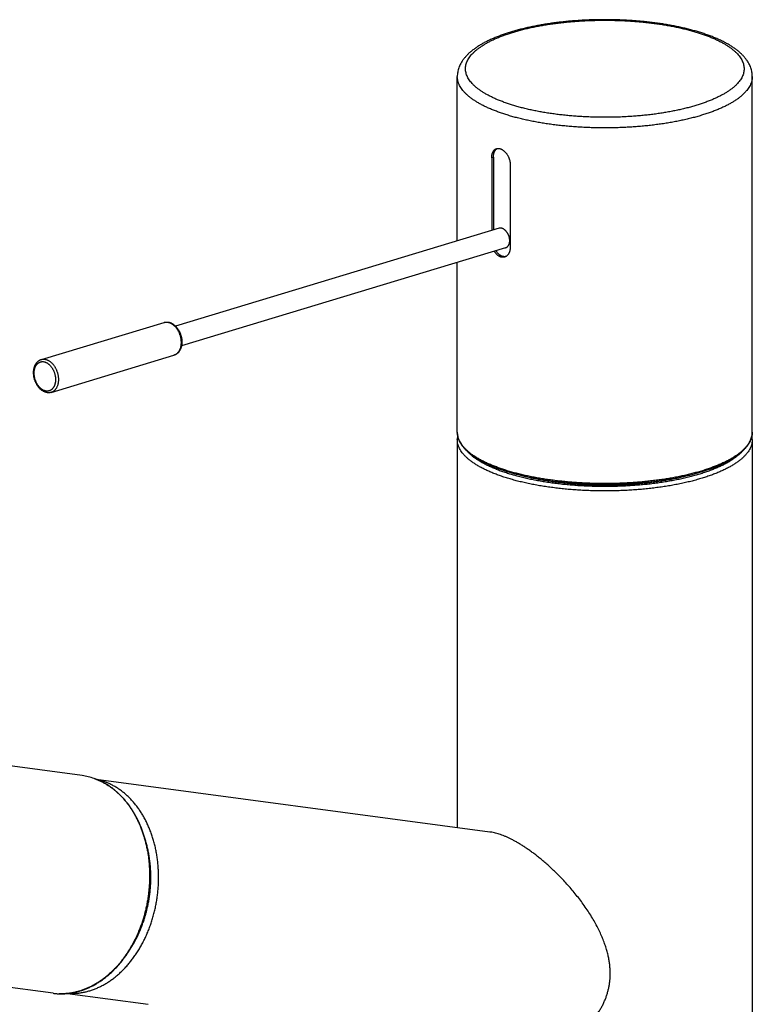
# Model space of a CAD drawing. Header units: millimetres. Extents: x -130 to 683, y 3 to 705.
# Tile 3 of 6: x -35 to 72, y 127 to 270. Entities that reach past the tile are written whole.
import ezdxf

# ---------------------------------------------------------------- set-up
doc = ezdxf.new("R2010")
doc.units = ezdxf.units.MM
doc.header["$LTSCALE"] = 30.734
doc.layers.get('0').update_dxf_attribs({"linetype": 'CONTINUOUS'})

msp = doc.modelspace()

# ---------------------------------------------------------------- linework, layer by layer
at = {"color": 7, "linetype": 'Continuous'}
for p, q in [((28.68, 238.01), (28.68, 261.97)), ((71.68, 210.14), (71.68, 261.97)), ((33.69, 250.13), (33.69, 239.53)), ((33.95, 250.22), (33.95, 239.6)), ((36.38, 249.2), (36.38, 237.01)), ((34.77, 239.85), (-12.39, 225.6)), ((35.7, 237), (-11.52, 222.73)), ((28.68, 210.14), (28.68, 234.88)), ((-31.95, 220.73), (-14.07, 226.13)), ((-30.51, 215.94), (-12.63, 221.35)), ((28.68, 209.06), (28.68, 152.51)), ((71.68, 209.06), (71.68, 11.02)), ((-26, 160.08), (-115.97, 172.13)), ((-23.95, 159.56), (33.4, 151.88)), ((-30.25, 128.37), (-98.12, 137.45)), ((-28.13, 128.33), (-16.36, 126.76))]:
    msp.add_line(p, q, dxfattribs=at)
at = {"color": 9, "linetype": 'Continuous'}
for p, q in [((33.69, 250.13), (33.95, 250.22)), ((-29.34, 128.29), (-29.35, 128.29))]:
    msp.add_line(p, q, dxfattribs=at)
for centre, radius, start, end in [((31.29, 210.14), 2.61, 179.9962, 182.2382), ((-27.18, 151.28), 8.88, 70.7453, 82.3551), ((-27.24, 151.12), 9.05, 70.6136, 70.7829), ((-25.72, 150.92), 8.79, 70.7683, 77.6342), ((-29.08, 137.1), 8.81, 262.3745, 263.7176), ((-29.08, 137.1), 8.82, 263.7177, 264.6048), ((-29.08, 137.11), 8.82, 264.6048, 265.2723), ((-29.08, 137.12), 8.83, 265.2724, 266.3605), ((-29.08, 137.12), 8.84, 266.3605, 266.7925), ((-29.08, 137.14), 8.86, 266.7929, 268.2066)]:
    msp.add_arc(centre, radius, start, end, dxfattribs=at)
at = {"color": 7, "linetype": 'Continuous'}
for centre, radius, start, end in [((31.77, 209.06), 3.09, 169.6853, 179.9741), ((68.6, 209.06), 3.08, 0.0253, 10.3312), ((-27.2, 151.15), 9.01, 70.918, 82.3539), ((-27.25, 150.99), 9.18, 70.7829, 70.9503)]:
    msp.add_arc(centre, radius, start, end, dxfattribs=at)
for points, knots in [([(64.93, 268.11), (64.73, 268.18), (64.31, 268.32), (63.68, 268.51), (63.03, 268.7), (62.37, 268.87), (61.68, 269.04), (60.98, 269.19), (60.27, 269.34), (59.54, 269.47), (58.8, 269.6), (58.05, 269.71), (57.29, 269.81), (56.52, 269.91), (55.74, 269.99), (54.95, 270.06), (54.15, 270.12), (53.35, 270.17), (52.55, 270.2), (51.74, 270.23), (50.93, 270.25), (50.12, 270.25), (49.31, 270.25), (48.5, 270.23), (47.69, 270.2), (46.89, 270.16), (46.09, 270.11), (45.3, 270.05), (44.51, 269.98), (43.73, 269.89), (42.96, 269.8), (42.2, 269.7), (41.45, 269.58), (40.71, 269.46), (39.99, 269.32), (39.28, 269.17), (38.58, 269.02), (37.9, 268.85), (37.24, 268.67), (36.59, 268.49), (35.96, 268.29), (35.35, 268.09), (34.77, 267.87), (34.2, 267.64), (33.65, 267.41), (33.12, 267.16), (32.62, 266.91), (32.14, 266.64), (31.69, 266.36), (31.27, 266.08), (30.87, 265.78), (30.51, 265.48), (30.17, 265.17), (29.88, 264.85), (29.61, 264.53), (29.38, 264.21), (29.19, 263.89), (29.03, 263.57), (28.9, 263.25), (28.8, 262.93), (28.73, 262.61), (28.69, 262.29), (28.68, 262.08), (28.68, 261.97)], [0, 0, 0, 0, 0.645929, 1.306736, 1.982391, 2.672475, 3.375629, 4.091995, 4.820253, 5.559815, 6.310384, 7.070617, 7.840108, 8.61786, 9.402844, 10.194585, 10.991793, 11.793676, 12.599355, 13.407753, 14.21802, 15.029149, 15.840167, 16.650099, 17.458047, 18.262953, 19.063929, 19.860146, 20.650345, 21.433994, 22.210044, 22.977513, 23.735933, 24.483978, 25.221278, 25.94715, 26.660307, 27.360903, 28.047719, 28.720409, 29.378997, 30.021723, 30.649621, 31.261698, 31.85753, 32.437873, 33.000805, 33.547689, 34.077643, 34.589681, 35.084547, 35.559231, 36.014816, 36.449936, 36.862899, 37.257032, 37.631723, 37.988777, 38.332994, 38.666459, 38.991101, 39.310404, 39.626395, 39.626395, 39.626395, 39.626395]), ([(71.68, 261.97), (71.68, 262.08), (71.67, 262.29), (71.63, 262.61), (71.56, 262.93), (71.46, 263.25), (71.33, 263.57), (71.17, 263.89), (70.97, 264.22), (70.74, 264.54), (70.47, 264.87), (70.17, 265.19), (69.83, 265.5), (69.46, 265.81), (69.06, 266.1), (68.63, 266.39), (68.17, 266.67), (67.69, 266.94), (67.18, 267.19), (66.65, 267.44), (66.09, 267.67), (65.52, 267.9), (65.13, 268.04), (64.93, 268.11)], [0, 0, 0, 0, 0.315554, 0.634183, 0.958857, 1.292626, 1.638581, 1.999729, 2.378751, 2.777688, 3.197674, 3.63887, 4.100747, 4.582287, 5.082388, 5.600215, 6.135183, 6.686959, 7.255319, 7.84, 8.440825, 9.05759, 9.690042, 9.690042, 9.690042, 9.690042]), ([(33.69, 250.13), (33.69, 250.18), (33.7, 250.26), (33.71, 250.39), (33.72, 250.52), (33.75, 250.63), (33.78, 250.75), (33.81, 250.86), (33.86, 250.96), (33.91, 251.05), (33.96, 251.13), (34.02, 251.21), (34.09, 251.28), (34.16, 251.34), (34.24, 251.39), (34.31, 251.42), (34.35, 251.44), (34.37, 251.44)], [0, 0, 0, 0, 0.131425, 0.259856, 0.384615, 0.505644, 0.622916, 0.736008, 0.845087, 0.950392, 1.05184, 1.149932, 1.24525, 1.338109, 1.429334, 1.519815, 1.566932, 1.566932, 1.566932, 1.566932]), ([(33.95, 250.22), (33.95, 250.27), (33.95, 250.35), (33.96, 250.48), (33.97, 250.6), (34, 250.72), (34.03, 250.84), (34.06, 250.94), (34.11, 251.04), (34.16, 251.14), (34.21, 251.22), (34.27, 251.3), (34.34, 251.37), (34.41, 251.43), (34.47, 251.46), (34.49, 251.48), (34.5, 251.48)], [0, 0, 0, 0, 0.131359, 0.259824, 0.384705, 0.505561, 0.622762, 0.73601, 0.844992, 0.950056, 1.051624, 1.14974, 1.244726, 1.337604, 1.428912, 1.43402, 1.43402, 1.43402, 1.43402]), ([(34.37, 251.44), (34.38, 251.45), (34.42, 251.46), (34.5, 251.48), (34.59, 251.49), (34.68, 251.49), (34.78, 251.48), (34.88, 251.46), (34.95, 251.44), (34.98, 251.43)], [0, 0, 0, 0, 0.043211, 0.1342497, 0.2269206, 0.3216492, 0.419142, 0.5200081, 0.6243004, 0.6243004, 0.6243004, 0.6243004]), ([(34.98, 251.43), (35.01, 251.41), (35.08, 251.39), (35.18, 251.34), (35.28, 251.28), (35.38, 251.21), (35.48, 251.14), (35.57, 251.05), (35.67, 250.96), (35.75, 250.86), (35.84, 250.75), (35.92, 250.64), (36, 250.52), (36.07, 250.4), (36.13, 250.28), (36.19, 250.15), (36.24, 250.01), (36.28, 249.88), (36.32, 249.74), (36.35, 249.61), (36.37, 249.47), (36.38, 249.33), (36.38, 249.24), (36.38, 249.2)], [0, 0, 0, 0, 0.108113, 0.220176, 0.336165, 0.456086, 0.579688, 0.706887, 0.837249, 0.970621, 1.106443, 1.24452, 1.384201, 1.525295, 1.667099, 1.809413, 1.95166, 2.093388, 2.234459, 2.374135, 2.51237, 2.648905, 2.783071, 2.783071, 2.783071, 2.783071]), ([(35.23, 239.83), (35.2, 239.84), (35.15, 239.86), (35.06, 239.87), (34.98, 239.88), (34.91, 239.88), (34.83, 239.87), (34.79, 239.86), (34.77, 239.85)], [0, 0, 0, 0, 0.0862981, 0.169658, 0.2503147, 0.3288279, 0.4056085, 0.4680056, 0.4680056, 0.4680056, 0.4680056]), ([(35.7, 237), (35.71, 237), (35.74, 237.01), (35.79, 237.03), (35.87, 237.07), (35.93, 237.12), (36, 237.17), (36.06, 237.24), (36.11, 237.31), (36.16, 237.38), (36.21, 237.47), (36.24, 237.55), (36.27, 237.65), (36.3, 237.75), (36.31, 237.85), (36.32, 237.96), (36.33, 238.07), (36.32, 238.18), (36.31, 238.29), (36.3, 238.4), (36.27, 238.52), (36.24, 238.63), (36.2, 238.74), (36.16, 238.85), (36.11, 238.96), (36.06, 239.06), (36, 239.16), (35.93, 239.26), (35.86, 239.35), (35.79, 239.43), (35.72, 239.51), (35.64, 239.58), (35.56, 239.65), (35.48, 239.71), (35.4, 239.76), (35.31, 239.8), (35.26, 239.82), (35.23, 239.83)], [0, 0, 0, 0, 0.015704, 0.096465, 0.177991, 0.260627, 0.344885, 0.431088, 0.519505, 0.610449, 0.703939, 0.800245, 0.899199, 1.000984, 1.105331, 1.212282, 1.321561, 1.432999, 1.546394, 1.66135, 1.777736, 1.894993, 2.012994, 2.131119, 2.249181, 2.366598, 2.483071, 2.598156, 2.711417, 2.822597, 2.931204, 3.037125, 3.139924, 3.239591, 3.335852, 3.428774, 3.518288, 3.518288, 3.518288, 3.518288]), ([(36.38, 237.01), (36.38, 236.97), (36.38, 236.88), (36.37, 236.75), (36.35, 236.63), (36.32, 236.51), (36.28, 236.39), (36.24, 236.28), (36.19, 236.18), (36.13, 236.08), (36.07, 236), (36, 235.92), (35.92, 235.85), (35.84, 235.78), (35.75, 235.73), (35.68, 235.69), (35.63, 235.68), (35.62, 235.67)], [0, 0, 0, 0, 0.131675, 0.260964, 0.387323, 0.510808, 0.631484, 0.748974, 0.863462, 0.975162, 1.08388, 1.189978, 1.293839, 1.395497, 1.495489, 1.594403, 1.645673, 1.645673, 1.645673, 1.645673]), ([(34.98, 235.68), (34.94, 235.69), (34.88, 235.72), (34.78, 235.77), (34.68, 235.83), (34.59, 235.9), (34.49, 235.98), (34.41, 236.06), (34.32, 236.16), (34.24, 236.26), (34.16, 236.37), (34.11, 236.45), (34.08, 236.5), (34.08, 236.51)], [0, 0, 0, 0, 0.107584, 0.21819, 0.331986, 0.449172, 0.5697, 0.693668, 0.820819, 0.951145, 1.084218, 1.219933, 1.249767, 1.249767, 1.249767, 1.249767]), ([(35.74, 235.72), (35.73, 235.72), (35.7, 235.72), (35.63, 235.71), (35.53, 235.71), (35.43, 235.72), (35.33, 235.74), (35.23, 235.77), (35.13, 235.81), (35.03, 235.86), (34.93, 235.92), (34.84, 235.98), (34.74, 236.06), (34.66, 236.15), (34.57, 236.24), (34.49, 236.35), (34.41, 236.46), (34.36, 236.54), (34.34, 236.58), (34.33, 236.59)], [0, 0, 0, 0, 0.012109, 0.110501, 0.209569, 0.31029, 0.412997, 0.517827, 0.625366, 0.736133, 0.850035, 0.967019, 1.087669, 1.211776, 1.33888, 1.469072, 1.602385, 1.738142, 1.756023, 1.756023, 1.756023, 1.756023]), ([(35.62, 235.67), (35.6, 235.67), (35.56, 235.65), (35.48, 235.63), (35.38, 235.62), (35.28, 235.62), (35.18, 235.63), (35.08, 235.65), (35.01, 235.67), (34.98, 235.68)], [0, 0, 0, 0, 0.0468207, 0.1447034, 0.2430907, 0.3422552, 0.4428557, 0.5455201, 0.650379, 0.650379, 0.650379, 0.650379]), ([(-14.07, 226.13), (-14.04, 226.14), (-13.97, 226.16), (-13.86, 226.18), (-13.75, 226.19), (-13.63, 226.19), (-13.52, 226.18), (-13.4, 226.17), (-13.28, 226.14), (-13.21, 226.12), (-13.17, 226.1)], [0, 0, 0, 0, 0.1102329, 0.2210177, 0.3328426, 0.4461752, 0.5614503, 0.6790543, 0.7993095, 0.9224569, 0.9224569, 0.9224569, 0.9224569]), ([(-13.17, 226.1), (-13.13, 226.09), (-13.04, 226.05), (-12.92, 225.99), (-12.8, 225.92), (-12.68, 225.84), (-12.56, 225.75), (-12.45, 225.65), (-12.34, 225.55), (-12.23, 225.43), (-12.13, 225.31), (-12.04, 225.18), (-11.95, 225.04), (-11.87, 224.9), (-11.8, 224.75), (-11.73, 224.6), (-11.67, 224.45), (-11.62, 224.29), (-11.57, 224.13), (-11.54, 223.97), (-11.51, 223.81), (-11.48, 223.65), (-11.47, 223.48), (-11.46, 223.32), (-11.47, 223.16), (-11.48, 223.01), (-11.5, 222.85), (-11.52, 222.7), (-11.56, 222.55), (-11.6, 222.41), (-11.66, 222.28), (-11.71, 222.15), (-11.78, 222.03), (-11.85, 221.92), (-11.93, 221.81), (-12.02, 221.72), (-12.11, 221.63), (-12.21, 221.56), (-12.31, 221.49), (-12.41, 221.43), (-12.52, 221.38), (-12.59, 221.36), (-12.63, 221.35)], [0, 0, 0, 0, 0.133562, 0.270586, 0.411553, 0.556397, 0.703846, 0.855009, 1.008283, 1.164132, 1.322209, 1.481931, 1.643644, 1.806433, 1.970493, 2.135321, 2.300648, 2.466301, 2.631923, 2.797175, 2.961939, 3.125746, 3.28844, 3.449867, 3.609317, 3.767212, 3.922538, 4.075651, 4.226156, 4.373404, 4.518126, 4.658794, 4.796487, 4.93084, 5.061303, 5.189177, 5.313703, 5.435688, 5.556052, 5.674475, 5.791957, 5.908963, 5.908963, 5.908963, 5.908963]), ([(-31.38, 215.97), (-31.42, 215.99), (-31.51, 216.02), (-31.63, 216.08), (-31.75, 216.15), (-31.87, 216.23), (-31.99, 216.32), (-32.1, 216.42), (-32.21, 216.52), (-32.31, 216.64), (-32.41, 216.76), (-32.5, 216.89), (-32.59, 217.03), (-32.67, 217.17), (-32.74, 217.31), (-32.81, 217.46), (-32.87, 217.62), (-32.93, 217.77), (-32.97, 217.93), (-33.01, 218.09), (-33.04, 218.26), (-33.06, 218.42), (-33.08, 218.58), (-33.09, 218.74), (-33.09, 218.9), (-33.08, 219.06), (-33.06, 219.21), (-33.03, 219.37), (-33, 219.51), (-32.96, 219.65), (-32.91, 219.79), (-32.85, 219.92), (-32.79, 220.04), (-32.72, 220.15), (-32.64, 220.26), (-32.55, 220.35), (-32.47, 220.44), (-32.37, 220.52), (-32.27, 220.58), (-32.17, 220.64), (-32.06, 220.69), (-31.99, 220.72), (-31.95, 220.73)], [0, 0, 0, 0, 0.132244, 0.267913, 0.4074, 0.55063, 0.696718, 0.846421, 0.998556, 1.153404, 1.310679, 1.469861, 1.631163, 1.793815, 1.957838, 2.122815, 2.288409, 2.454413, 2.620443, 2.786154, 2.951331, 3.115582, 3.278599, 3.440308, 3.599924, 3.757754, 3.913149, 4.065997, 4.21632, 4.3632, 4.507329, 4.647849, 4.78501, 4.919038, 5.049077, 5.176308, 5.300416, 5.421731, 5.541205, 5.658826, 5.775338, 5.891266, 5.891266, 5.891266, 5.891266]), ([(-30.51, 215.94), (-30.54, 215.93), (-30.61, 215.91), (-30.72, 215.89), (-30.82, 215.89), (-30.93, 215.88), (-31.04, 215.89), (-31.16, 215.91), (-31.27, 215.94), (-31.35, 215.96), (-31.38, 215.97)], [0, 0, 0, 0, 0.106583, 0.213691, 0.3218005, 0.4313629, 0.5427908, 0.6564439, 0.7726166, 0.8915273, 0.8915273, 0.8915273, 0.8915273]), ([(28.68, 210.14), (28.68, 210.05), (28.69, 209.85), (28.74, 209.57), (28.81, 209.28), (28.91, 208.99), (29.05, 208.71), (29.22, 208.42), (29.41, 208.14), (29.64, 207.86), (29.89, 207.58), (30.18, 207.31), (30.49, 207.04), (30.84, 206.78), (31.21, 206.52), (31.6, 206.27), (32.02, 206.03), (32.47, 205.79), (32.94, 205.56), (33.44, 205.33), (33.95, 205.11), (34.5, 204.9), (34.87, 204.77), (35.05, 204.7)], [0, 0, 0, 0, 0.286226, 0.575599, 0.87111, 1.175476, 1.491053, 1.819792, 2.16325, 2.522642, 2.898907, 3.292768, 3.704775, 4.135337, 4.584746, 5.053164, 5.540664, 6.047219, 6.572716, 7.116961, 7.679682, 8.260539, 8.859126, 8.859126, 8.859126, 8.859126]), ([(35.05, 204.7), (35.25, 204.63), (35.66, 204.5), (36.28, 204.31), (36.92, 204.12), (37.58, 203.95), (38.26, 203.78), (38.96, 203.62), (39.68, 203.48), (40.4, 203.34), (41.15, 203.21), (41.9, 203.1), (42.67, 202.99), (43.45, 202.89), (44.24, 202.81), (45.04, 202.73), (45.85, 202.67), (46.66, 202.62), (47.48, 202.58), (48.3, 202.54), (49.13, 202.52), (49.95, 202.52), (50.78, 202.52), (51.6, 202.53), (52.43, 202.56), (53.25, 202.59), (54.06, 202.64), (54.87, 202.7), (55.68, 202.77), (56.47, 202.85), (57.26, 202.94), (58.03, 203.04), (58.79, 203.15), (59.55, 203.27), (60.28, 203.4), (61.01, 203.54), (61.71, 203.69), (62.4, 203.85), (63.07, 204.02), (63.73, 204.2), (64.36, 204.39), (64.97, 204.59), (65.56, 204.79), (66.13, 205), (66.67, 205.22), (67.19, 205.45), (67.69, 205.69), (68.16, 205.93), (68.6, 206.18), (69.02, 206.43), (69.41, 206.7), (69.77, 206.96), (70.1, 207.24), (70.4, 207.52), (70.67, 207.8), (70.91, 208.08), (71.12, 208.37), (71.29, 208.67), (71.43, 208.96), (71.54, 209.25), (71.62, 209.55), (71.67, 209.85), (71.68, 210.04), (71.68, 210.14)], [0, 0, 0, 0, 0.633187, 1.284043, 1.951993, 2.636406, 3.336426, 4.051384, 4.780413, 5.522646, 6.277325, 7.043437, 7.820093, 8.606355, 9.401196, 10.203676, 11.012746, 11.827373, 12.64655, 13.469194, 14.294258, 15.120685, 15.947401, 16.773339, 17.59744, 18.418644, 19.235878, 20.048126, 20.854325, 21.653461, 22.444559, 23.226556, 23.998558, 24.759603, 25.508721, 26.245112, 26.967833, 27.676097, 28.369178, 29.046167, 29.706533, 30.349569, 30.974608, 31.581261, 32.168884, 32.737172, 33.285854, 33.814434, 34.323017, 34.811409, 35.279595, 35.727884, 36.156296, 36.565418, 36.955832, 37.328085, 37.683407, 38.022843, 38.348259, 38.662213, 38.967032, 39.265331, 39.559652, 39.559652, 39.559652, 39.559652]), ([(38.37, 203.76), (38.55, 203.71), (38.99, 203.61), (39.69, 203.45), (40.47, 203.3), (41.27, 203.15), (42.09, 203.02), (42.92, 202.91), (43.77, 202.8), (44.63, 202.71), (45.5, 202.63), (46.38, 202.56), (47.27, 202.51), (48.16, 202.47), (49.06, 202.45), (49.96, 202.44), (50.86, 202.44), (51.75, 202.46), (52.65, 202.49), (53.54, 202.54), (54.42, 202.59), (55.3, 202.67), (56.16, 202.75), (57.02, 202.85), (57.86, 202.96), (58.68, 203.09), (59.49, 203.22), (60.28, 203.37), (61.05, 203.54), (61.62, 203.67), (61.93, 203.74), (61.99, 203.76)], [0, 0, 0, 0, 0.574458, 1.353541, 2.150118, 2.963265, 3.791391, 4.633396, 5.4877, 6.353014, 7.227823, 8.110632, 9.000031, 9.894339, 10.792252, 11.69194, 12.592197, 13.49109, 14.387496, 15.279427, 16.165829, 17.044707, 17.915058, 18.774934, 19.623367, 20.458501, 21.279395, 22.084332, 22.87239, 23.642036, 23.829193, 23.829193, 23.829193, 23.829193]), ([(-30.25, 128.37), (-30.09, 128.34), (-29.76, 128.31), (-29.26, 128.28), (-28.77, 128.29), (-28.27, 128.32), (-27.77, 128.37), (-27.27, 128.46), (-26.77, 128.57), (-26.28, 128.71), (-25.79, 128.87), (-25.3, 129.06), (-24.81, 129.28), (-24.34, 129.52), (-23.86, 129.79), (-23.4, 130.09), (-22.94, 130.41), (-22.5, 130.75), (-22.06, 131.12), (-21.63, 131.5), (-21.22, 131.91), (-20.81, 132.35), (-20.42, 132.8), (-20.05, 133.27), (-19.68, 133.76), (-19.33, 134.27), (-19, 134.8), (-18.68, 135.34), (-18.38, 135.9), (-18.09, 136.47), (-17.83, 137.05), (-17.58, 137.65), (-17.35, 138.26), (-17.13, 138.88), (-16.94, 139.51), (-16.76, 140.14), (-16.61, 140.79), (-16.47, 141.44), (-16.36, 142.09), (-16.26, 142.75), (-16.19, 143.41), (-16.14, 144.07), (-16.1, 144.73), (-16.09, 145.39), (-16.1, 146.05), (-16.13, 146.71), (-16.18, 147.36), (-16.25, 148), (-16.34, 148.64), (-16.45, 149.28), (-16.58, 149.9), (-16.73, 150.51), (-16.9, 151.12), (-17.09, 151.71), (-17.3, 152.29), (-17.53, 152.85), (-17.77, 153.4), (-18.04, 153.93), (-18.32, 154.45), (-18.62, 154.95), (-18.93, 155.43), (-19.26, 155.89), (-19.61, 156.33), (-19.97, 156.75), (-20.34, 157.15), (-20.73, 157.53), (-21.13, 157.88), (-21.54, 158.21), (-21.97, 158.51), (-22.4, 158.8), (-22.85, 159.05), (-23.3, 159.28), (-23.76, 159.48), (-24.07, 159.6), (-24.23, 159.66)], [0, 0, 0, 0, 0.494526, 0.989805, 1.486503, 1.985391, 2.487001, 2.991951, 3.501037, 4.014597, 4.533093, 5.057237, 5.587162, 6.123163, 6.665825, 7.215092, 7.771088, 8.334249, 8.904353, 9.481374, 10.065591, 10.656651, 11.254397, 11.85896, 12.469883, 13.086903, 13.710009, 14.338674, 14.972551, 15.611497, 16.254945, 16.902481, 17.553847, 18.208462, 18.865867, 19.525702, 20.187398, 20.85047, 21.514471, 22.178873, 22.843181, 23.506878, 24.169499, 24.830561, 25.489496, 26.145925, 26.799389, 27.449297, 28.095373, 28.7372, 29.374191, 30.006185, 30.63283, 31.253569, 31.868373, 32.476968, 33.078862, 33.674165, 34.262709, 34.844091, 35.418574, 35.986113, 36.546432, 37.099948, 37.646765, 38.186766, 38.720515, 39.248281, 39.770131, 40.286773, 40.798659, 41.306063, 41.809746, 42.310263, 42.310263, 42.310263, 42.310263]), ([(34.98, 151.49), (34.86, 151.53), (34.62, 151.61), (34.26, 151.71), (33.91, 151.79), (33.62, 151.85), (33.45, 151.87), (33.4, 151.88)], [0, 0, 0, 0, 0.386181, 0.758965, 1.118756, 1.466495, 1.633386, 1.633386, 1.633386, 1.633386]), ([(36.75, 119.65), (36.83, 119.64), (37.1, 119.6), (37.55, 119.57), (38.1, 119.55), (38.67, 119.57), (39.24, 119.61), (39.83, 119.69), (40.42, 119.79), (41.02, 119.92), (41.63, 120.09), (42.23, 120.29), (42.84, 120.51), (43.45, 120.77), (44.05, 121.06), (44.65, 121.38), (45.23, 121.73), (45.79, 122.1), (46.33, 122.5), (46.85, 122.92), (47.34, 123.35), (47.8, 123.8), (48.23, 124.26), (48.62, 124.73), (48.99, 125.21), (49.31, 125.69), (49.61, 126.17), (49.87, 126.65), (50.11, 127.14), (50.31, 127.63), (50.49, 128.13), (50.63, 128.63), (50.76, 129.13), (50.85, 129.65), (50.92, 130.17), (50.96, 130.71), (50.97, 131.26), (50.96, 131.82), (50.91, 132.4), (50.83, 133.01), (50.72, 133.63), (50.57, 134.28), (50.38, 134.95), (50.14, 135.66), (49.86, 136.39), (49.53, 137.15), (49.15, 137.93), (48.72, 138.73), (48.25, 139.53), (47.74, 140.34), (47.19, 141.14), (46.62, 141.92), (46.03, 142.68), (45.43, 143.41), (44.82, 144.11), (44.21, 144.78), (43.61, 145.41), (43.02, 146), (42.44, 146.55), (41.87, 147.07), (41.31, 147.55), (40.77, 148), (40.25, 148.42), (39.74, 148.81), (39.24, 149.17), (38.76, 149.5), (38.29, 149.81), (37.84, 150.1), (37.4, 150.36), (36.97, 150.6), (36.55, 150.81), (36.14, 151.01), (35.75, 151.19), (35.36, 151.35), (35.1, 151.44), (34.98, 151.49)], [0, 0, 0, 0, 0.259429, 0.801227, 1.353705, 1.918091, 2.495346, 3.085196, 3.687322, 4.302543, 4.930402, 5.57006, 6.221104, 6.881893, 7.5506, 8.224369, 8.90132, 9.57868, 10.252624, 10.918901, 11.574768, 12.218262, 12.8466, 13.459014, 14.055175, 14.635427, 15.201123, 15.752803, 16.29223, 16.822756, 17.347291, 17.867591, 18.386839, 18.908107, 19.435096, 19.971283, 20.51927, 21.082545, 21.665131, 22.270007, 22.901687, 23.565447, 24.265839, 25.007075, 25.79229, 26.619449, 27.488178, 28.397622, 29.338277, 30.29536, 31.261067, 32.22997, 33.196353, 34.151162, 35.080608, 35.980959, 36.850766, 37.688026, 38.491504, 39.260581, 39.995912, 40.698604, 41.369557, 42.010964, 42.624651, 43.210959, 43.770528, 44.304936, 44.816392, 45.307008, 45.77777, 46.229204, 46.662931, 47.080014, 47.480929, 47.480929, 47.480929, 47.480929])]:
    msp.add_open_spline(points, degree=3, knots=knots, dxfattribs=at)
at = {"color": 9, "linetype": 'Continuous'}
for points, knots in [([(35.83, 258.1), (35.63, 258.16), (35.25, 258.3), (34.7, 258.52), (34.17, 258.74), (33.67, 258.98), (33.2, 259.22), (32.75, 259.47), (32.34, 259.72), (31.95, 259.98), (31.6, 260.25), (31.28, 260.52), (30.99, 260.79), (30.73, 261.07), (30.5, 261.35), (30.31, 261.64), (30.16, 261.93), (30.03, 262.22), (29.95, 262.51), (29.89, 262.8), (29.88, 263.1), (29.89, 263.39), (29.94, 263.69), (30.03, 263.98), (30.15, 264.27), (30.31, 264.56), (30.5, 264.84), (30.72, 265.12), (30.98, 265.4), (31.27, 265.68), (31.59, 265.95), (31.95, 266.21), (32.33, 266.47), (32.75, 266.73), (33.19, 266.97), (33.66, 267.22), (34.17, 267.45), (34.7, 267.68), (35.25, 267.9), (35.83, 268.11), (36.44, 268.31), (37.07, 268.5), (37.72, 268.69), (38.39, 268.86), (39.08, 269.03), (39.8, 269.18), (40.53, 269.33), (41.27, 269.46), (42.03, 269.58), (42.81, 269.69), (43.6, 269.79), (44.39, 269.88), (45.2, 269.96), (46.02, 270.03), (46.85, 270.08), (47.68, 270.12), (48.51, 270.15), (49.35, 270.17), (50.19, 270.18), (51.03, 270.17), (51.86, 270.15), (52.7, 270.12), (53.53, 270.08), (54.35, 270.03), (55.17, 269.96), (55.98, 269.88), (56.78, 269.79), (57.56, 269.69), (58.34, 269.58), (59.1, 269.46), (59.85, 269.32), (60.58, 269.18), (61.29, 269.02), (61.98, 268.86), (62.65, 268.68), (63.3, 268.5), (63.93, 268.31), (64.34, 268.17), (64.54, 268.1)], [0, 0, 0, 0, 0.614299, 1.209374, 1.784237, 2.338025, 2.870016, 3.379653, 3.866566, 4.330691, 4.772391, 5.192237, 5.591002, 5.969621, 6.329295, 6.671583, 6.998454, 7.312319, 7.615985, 7.912622, 8.205661, 8.498682, 8.795264, 9.09884, 9.412571, 9.739257, 10.0813, 10.440692, 10.819043, 11.217613, 11.637353, 12.078941, 12.542823, 13.029242, 13.538263, 14.0698, 14.62363, 15.199417, 15.796717, 16.414991, 17.053621, 17.711912, 18.389098, 19.084355, 19.796803, 20.525508, 21.269489, 22.027726, 22.799162, 23.582699, 24.377214, 25.181555, 25.994543, 26.814978, 27.641646, 28.47332, 29.308759, 30.146717, 30.985931, 31.825125, 32.663027, 33.49838, 34.32997, 35.156589, 35.977036, 36.790038, 37.5943, 38.388549, 39.171645, 39.942659, 40.700699, 41.444843, 42.173825, 42.886271, 43.580888, 44.256477, 44.91195, 45.546336, 45.546336, 45.546336, 45.546336]), ([(64.54, 268.1), (64.73, 268.03), (65.11, 267.9), (65.66, 267.68), (66.19, 267.45), (66.69, 267.22), (67.17, 266.98), (67.61, 266.73), (68.03, 266.48), (68.41, 266.22), (68.76, 265.95), (69.09, 265.68), (69.38, 265.41), (69.63, 265.13), (69.86, 264.85), (70.05, 264.56), (70.21, 264.27), (70.33, 263.98), (70.42, 263.69), (70.47, 263.39), (70.49, 263.1), (70.47, 262.81), (70.42, 262.51), (70.33, 262.22), (70.21, 261.93), (70.05, 261.64), (69.86, 261.36), (69.64, 261.07), (69.38, 260.79), (69.09, 260.52), (68.77, 260.25), (68.42, 259.98), (68.03, 259.72), (67.62, 259.47), (67.17, 259.22), (66.7, 258.98), (66.2, 258.75), (65.67, 258.52), (65.11, 258.3), (64.53, 258.09), (63.92, 257.89), (63.3, 257.69), (62.64, 257.51), (61.97, 257.34), (61.28, 257.17), (60.57, 257.02), (59.84, 256.87), (59.09, 256.74), (58.33, 256.62), (57.55, 256.5), (56.77, 256.4), (55.97, 256.31), (55.16, 256.24), (54.34, 256.17), (53.52, 256.12), (52.69, 256.07), (51.85, 256.04), (51.01, 256.03), (50.18, 256.02), (49.34, 256.03), (48.5, 256.05), (47.67, 256.08), (46.84, 256.12), (46.01, 256.17), (45.19, 256.24), (44.38, 256.32), (43.59, 256.4), (42.8, 256.51), (42.02, 256.62), (41.26, 256.74), (40.52, 256.87), (39.79, 257.02), (39.07, 257.17), (38.38, 257.34), (37.71, 257.51), (37.06, 257.7), (36.43, 257.89), (36.03, 258.03), (35.83, 258.1)], [0, 0, 0, 0, 0.614299, 1.209374, 1.784237, 2.338025, 2.870016, 3.379653, 3.866566, 4.330691, 4.772391, 5.192237, 5.591002, 5.969621, 6.329295, 6.671583, 6.998454, 7.312319, 7.615985, 7.912622, 8.205661, 8.498682, 8.795264, 9.09884, 9.412571, 9.739257, 10.0813, 10.440692, 10.819043, 11.217613, 11.637353, 12.078941, 12.542823, 13.029242, 13.538263, 14.0698, 14.62363, 15.199417, 15.796717, 16.414991, 17.053621, 17.711912, 18.389098, 19.084355, 19.796803, 20.525508, 21.269489, 22.027726, 22.799162, 23.582699, 24.377214, 25.181555, 25.994543, 26.814978, 27.641646, 28.47332, 29.308759, 30.146717, 30.985931, 31.825125, 32.663027, 33.49838, 34.32997, 35.156589, 35.977036, 36.790038, 37.5943, 38.388549, 39.171645, 39.942659, 40.700699, 41.444843, 42.173825, 42.886271, 43.580888, 44.256477, 44.91195, 45.546336, 45.546336, 45.546336, 45.546336]), ([(34.98, 256.67), (34.77, 256.75), (34.38, 256.89), (33.8, 257.12), (33.24, 257.36), (32.72, 257.6), (32.22, 257.85), (31.75, 258.11), (31.32, 258.38), (30.91, 258.65), (30.54, 258.92), (30.2, 259.2), (29.89, 259.49), (29.62, 259.78), (29.38, 260.08), (29.17, 260.37), (29, 260.67), (28.87, 260.98), (28.77, 261.28), (28.7, 261.59), (28.68, 261.82), (28.68, 261.95), (28.68, 261.97)], [0, 0, 0, 0, 0.646252, 1.270883, 1.873346, 2.453187, 3.010055, 3.543718, 4.054077, 4.541186, 5.00527, 5.446758, 5.86631, 6.264851, 6.643612, 7.00417, 7.348479, 7.678902, 7.998202, 8.309522, 8.6163, 8.692747, 8.692747, 8.692747, 8.692747]), ([(71.68, 261.97), (71.68, 261.9), (71.67, 261.72), (71.63, 261.44), (71.55, 261.13), (71.43, 260.83), (71.28, 260.52), (71.09, 260.22), (70.87, 259.93), (70.61, 259.64), (70.32, 259.35), (70, 259.06), (69.64, 258.78), (69.25, 258.51), (68.83, 258.24), (68.38, 257.98), (67.9, 257.72), (67.39, 257.48), (66.85, 257.24), (66.28, 257), (65.69, 256.78), (65.06, 256.56), (64.42, 256.36), (63.75, 256.16), (63.06, 255.97), (62.35, 255.79), (61.61, 255.62), (60.86, 255.47), (60.09, 255.32), (59.31, 255.19), (58.51, 255.06), (57.69, 254.95), (56.86, 254.85), (56.02, 254.76), (55.18, 254.68), (54.32, 254.62), (53.46, 254.57), (52.59, 254.52), (51.71, 254.5), (50.84, 254.48), (49.96, 254.48), (49.09, 254.49), (48.21, 254.51), (47.34, 254.54), (46.47, 254.59), (45.61, 254.65), (44.76, 254.72), (43.92, 254.8), (43.08, 254.9), (42.26, 255), (41.45, 255.12), (40.66, 255.25), (39.88, 255.39), (39.12, 255.55), (38.38, 255.71), (37.66, 255.88), (36.95, 256.06), (36.27, 256.26), (35.62, 256.46), (35.19, 256.6), (34.98, 256.67)], [0, 0, 0, 0, 0.229512, 0.538116, 0.853013, 1.177504, 1.51455, 1.866714, 2.236154, 2.62463, 3.033542, 3.463964, 3.916682, 4.392238, 4.890955, 5.412969, 5.958255, 6.526646, 7.117848, 7.731458, 8.366973, 9.023802, 9.701275, 10.398651, 11.115121, 11.849819, 12.601824, 13.370167, 14.153832, 14.951764, 15.762872, 16.586028, 17.420078, 18.263841, 19.116111, 19.975663, 20.841255, 21.711632, 22.585525, 23.46166, 24.338756, 25.215532, 26.090706, 26.962999, 27.83114, 28.693869, 29.549934, 30.398104, 31.23716, 32.065911, 32.883187, 33.687846, 34.47878, 35.254914, 36.015213, 36.758684, 37.48438, 38.191408, 38.87893, 39.546171, 39.546171, 39.546171, 39.546171]), ([(-14.07, 226.13), (-14.05, 226.14), (-14, 226.15), (-13.9, 226.17), (-13.78, 226.18), (-13.66, 226.18), (-13.53, 226.17), (-13.41, 226.14), (-13.33, 226.12), (-13.29, 226.1)], [0, 0, 0, 0, 0.0629389, 0.1810075, 0.3001139, 0.4208927, 0.5439208, 0.6697019, 0.7986556, 0.7986556, 0.7986556, 0.7986556]), ([(-13.29, 226.1), (-13.25, 226.09), (-13.16, 226.05), (-13.04, 225.99), (-12.92, 225.92), (-12.8, 225.84), (-12.69, 225.75), (-12.57, 225.65), (-12.46, 225.54), (-12.36, 225.42), (-12.26, 225.29), (-12.17, 225.15), (-12.08, 225.01), (-11.99, 224.86), (-11.92, 224.71), (-11.85, 224.55), (-11.79, 224.39), (-11.73, 224.22), (-11.69, 224.05), (-11.65, 223.88), (-11.62, 223.71), (-11.6, 223.54), (-11.59, 223.37), (-11.58, 223.21), (-11.59, 223.04), (-11.6, 222.88), (-11.62, 222.72), (-11.65, 222.57), (-11.69, 222.42), (-11.73, 222.28), (-11.79, 222.15), (-11.85, 222.02), (-11.92, 221.91), (-11.99, 221.8), (-12.08, 221.7), (-12.17, 221.61), (-12.26, 221.53), (-12.36, 221.46), (-12.47, 221.41), (-12.56, 221.37), (-12.61, 221.35), (-12.63, 221.35)], [0, 0, 0, 0, 0.132457, 0.268655, 0.408746, 0.552795, 0.700788, 0.852639, 1.008196, 1.167247, 1.329527, 1.494729, 1.662504, 1.832469, 2.004215, 2.177312, 2.351312, 2.52576, 2.700191, 2.874144, 3.047162, 3.218799, 3.388625, 3.556234, 3.721244, 3.883312, 4.042128, 4.197435, 4.349024, 4.496746, 4.640521, 4.78034, 4.916275, 5.04848, 5.177203, 5.302779, 5.425635, 5.546279, 5.665293, 5.783314, 5.838117, 5.838117, 5.838117, 5.838117]), ([(-31.5, 216.19), (-31.53, 216.2), (-31.61, 216.23), (-31.72, 216.29), (-31.83, 216.35), (-31.93, 216.43), (-32.04, 216.51), (-32.14, 216.6), (-32.24, 216.7), (-32.33, 216.81), (-32.42, 216.93), (-32.5, 217.05), (-32.58, 217.18), (-32.65, 217.32), (-32.72, 217.46), (-32.78, 217.6), (-32.83, 217.75), (-32.88, 217.9), (-32.92, 218.05), (-32.95, 218.2), (-32.97, 218.36), (-32.99, 218.51), (-33, 218.66), (-33, 218.81), (-32.99, 218.96), (-32.98, 219.1), (-32.95, 219.24), (-32.92, 219.38), (-32.88, 219.5), (-32.84, 219.63), (-32.78, 219.74), (-32.72, 219.85), (-32.66, 219.95), (-32.58, 220.04), (-32.51, 220.13), (-32.42, 220.2), (-32.33, 220.26), (-32.24, 220.31), (-32.14, 220.36), (-32.04, 220.39), (-31.93, 220.41), (-31.83, 220.42), (-31.72, 220.42), (-31.61, 220.41), (-31.5, 220.38), (-31.42, 220.36), (-31.39, 220.35)], [0, 0, 0, 0, 0.118549, 0.241001, 0.367338, 0.497431, 0.631072, 0.768148, 0.9086, 1.052283, 1.198918, 1.348171, 1.499701, 1.653156, 1.808154, 1.964283, 2.12111, 2.278203, 2.435124, 2.591443, 2.746732, 2.900576, 3.052581, 3.202372, 3.349607, 3.493979, 3.63522, 3.773114, 3.907495, 4.038261, 4.16538, 4.288893, 4.408918, 4.525657, 4.6394, 4.750534, 4.859533, 4.966927, 5.073281, 5.179208, 5.285399, 5.392562, 5.501291, 5.611976, 5.724905, 5.840271, 5.840271, 5.840271, 5.840271]), ([(-31.95, 220.73), (-31.93, 220.73), (-31.88, 220.75), (-31.78, 220.77), (-31.66, 220.78), (-31.54, 220.78), (-31.41, 220.76), (-31.29, 220.74), (-31.21, 220.71), (-31.17, 220.7)], [0, 0, 0, 0, 0.062936, 0.1810051, 0.300112, 0.4208913, 0.5439201, 0.6697016, 0.7986556, 0.7986556, 0.7986556, 0.7986556]), ([(-31.39, 220.35), (-31.35, 220.34), (-31.28, 220.31), (-31.17, 220.25), (-31.06, 220.19), (-30.95, 220.11), (-30.85, 220.03), (-30.75, 219.94), (-30.65, 219.84), (-30.55, 219.73), (-30.47, 219.61), (-30.38, 219.49), (-30.3, 219.36), (-30.23, 219.22), (-30.16, 219.08), (-30.1, 218.94), (-30.05, 218.79), (-30, 218.64), (-29.96, 218.49), (-29.93, 218.34), (-29.91, 218.18), (-29.89, 218.03), (-29.89, 217.88), (-29.89, 217.73), (-29.89, 217.58), (-29.91, 217.44), (-29.93, 217.3), (-29.96, 217.16), (-30, 217.04), (-30.05, 216.91), (-30.1, 216.8), (-30.16, 216.69), (-30.23, 216.59), (-30.3, 216.5), (-30.38, 216.42), (-30.46, 216.34), (-30.55, 216.28), (-30.65, 216.23), (-30.74, 216.18), (-30.85, 216.15), (-30.95, 216.13), (-31.06, 216.12), (-31.17, 216.12), (-31.28, 216.13), (-31.39, 216.16), (-31.46, 216.18), (-31.5, 216.19)], [0, 0, 0, 0, 0.118549, 0.241001, 0.367338, 0.497431, 0.631072, 0.768148, 0.9086, 1.052283, 1.198918, 1.348171, 1.499701, 1.653156, 1.808154, 1.964283, 2.12111, 2.278203, 2.435124, 2.591443, 2.746732, 2.900576, 3.052581, 3.202372, 3.349607, 3.493979, 3.63522, 3.773114, 3.907495, 4.038261, 4.16538, 4.288893, 4.408918, 4.525657, 4.6394, 4.750534, 4.859533, 4.966927, 5.073281, 5.179208, 5.285399, 5.392562, 5.501291, 5.611976, 5.724905, 5.840271, 5.840271, 5.840271, 5.840271]), ([(-31.17, 220.7), (-31.13, 220.68), (-31.04, 220.65), (-30.92, 220.59), (-30.8, 220.52), (-30.68, 220.44), (-30.57, 220.34), (-30.45, 220.24), (-30.34, 220.13), (-30.24, 220.01), (-30.14, 219.88), (-30.04, 219.75), (-29.96, 219.61), (-29.87, 219.46), (-29.8, 219.3), (-29.73, 219.15), (-29.67, 218.98), (-29.61, 218.82), (-29.57, 218.65), (-29.53, 218.48), (-29.5, 218.31), (-29.48, 218.14), (-29.46, 217.97), (-29.46, 217.8), (-29.46, 217.64), (-29.48, 217.48), (-29.5, 217.32), (-29.53, 217.17), (-29.57, 217.02), (-29.61, 216.88), (-29.67, 216.74), (-29.73, 216.62), (-29.8, 216.5), (-29.87, 216.39), (-29.96, 216.29), (-30.04, 216.21), (-30.14, 216.13), (-30.24, 216.06), (-30.34, 216), (-30.43, 215.96), (-30.49, 215.95), (-30.51, 215.94)], [0, 0, 0, 0, 0.132457, 0.268656, 0.408748, 0.552798, 0.700792, 0.852643, 1.008201, 1.167252, 1.329535, 1.494737, 1.662511, 1.832475, 2.00422, 2.177316, 2.351316, 2.525763, 2.700194, 2.874146, 3.047164, 3.2188, 3.388626, 3.556234, 3.721244, 3.883311, 4.042127, 4.197433, 4.349022, 4.496744, 4.640519, 4.780337, 4.916271, 5.048476, 5.177198, 5.302774, 5.42563, 5.546274, 5.665288, 5.783311, 5.838117, 5.838117, 5.838117, 5.838117]), ([(34.98, 204.84), (34.77, 204.91), (34.38, 205.06), (33.8, 205.29), (33.24, 205.52), (32.72, 205.77), (32.22, 206.02), (31.75, 206.28), (31.32, 206.54), (30.91, 206.81), (30.54, 207.09), (30.2, 207.37), (29.89, 207.66), (29.62, 207.95), (29.38, 208.24), (29.17, 208.54), (29, 208.84), (28.87, 209.15), (28.77, 209.45), (28.71, 209.75), (28.69, 209.95), (28.68, 210.04)], [0, 0, 0, 0, 0.646251, 1.270882, 1.873345, 2.453185, 3.010053, 3.543716, 4.054075, 4.541183, 5.005267, 5.446756, 5.866307, 6.264848, 6.643609, 7.004166, 7.348476, 7.678899, 7.9982, 8.30952, 8.590759, 8.590759, 8.590759, 8.590759]), ([(71.68, 210.14), (71.68, 210.07), (71.67, 209.89), (71.63, 209.6), (71.55, 209.3), (71.43, 208.99), (71.28, 208.69), (71.09, 208.39), (70.87, 208.1), (70.61, 207.8), (70.32, 207.52), (70, 207.23), (69.64, 206.95), (69.25, 206.68), (68.83, 206.41), (68.38, 206.15), (67.9, 205.89), (67.39, 205.65), (66.85, 205.4), (66.28, 205.17), (65.69, 204.95), (65.06, 204.73), (64.42, 204.52), (63.75, 204.33), (63.06, 204.14), (62.35, 203.96), (61.61, 203.79), (60.86, 203.64), (60.09, 203.49), (59.31, 203.35), (58.51, 203.23), (57.69, 203.12), (56.86, 203.02), (56.02, 202.93), (55.18, 202.85), (54.32, 202.79), (53.46, 202.73), (52.59, 202.69), (51.71, 202.67), (50.84, 202.65), (49.96, 202.65), (49.09, 202.66), (48.21, 202.68), (47.34, 202.71), (46.47, 202.76), (45.61, 202.82), (44.76, 202.89), (43.92, 202.97), (43.08, 203.07), (42.26, 203.17), (41.45, 203.29), (40.66, 203.42), (39.88, 203.56), (39.12, 203.71), (38.38, 203.88), (37.66, 204.05), (36.95, 204.23), (36.27, 204.42), (35.62, 204.63), (35.19, 204.77), (34.98, 204.84)], [0, 0, 0, 0, 0.22951, 0.538114, 0.853011, 1.177503, 1.514548, 1.866713, 2.236152, 2.624628, 3.033541, 3.463962, 3.916681, 4.392237, 4.890954, 5.412968, 5.958255, 6.526645, 7.117848, 7.731458, 8.366973, 9.023802, 9.701276, 10.398651, 11.115122, 11.84982, 12.601826, 13.370169, 14.153834, 14.951767, 15.762874, 16.586031, 17.420082, 18.263845, 19.116115, 19.975667, 20.84126, 21.711636, 22.58553, 23.461665, 24.338762, 25.215538, 26.090712, 26.963006, 27.831148, 28.693877, 29.549942, 30.398111, 31.237167, 32.065917, 32.883191, 33.68785, 34.478783, 35.254917, 36.015215, 36.758685, 37.484381, 38.191409, 38.878931, 39.546171, 39.546171, 39.546171, 39.546171]), ([(34.98, 203.77), (34.76, 203.84), (34.34, 204), (33.72, 204.24), (33.13, 204.5), (32.58, 204.76), (32.05, 205.03), (31.57, 205.31), (31.12, 205.6), (30.7, 205.89), (30.32, 206.19), (29.98, 206.49), (29.68, 206.8), (29.41, 207.12), (29.19, 207.43), (29, 207.76), (28.86, 208.08), (28.76, 208.41), (28.69, 208.74), (28.68, 208.96), (28.68, 209.06)], [0, 0, 0, 0, 0.690331, 1.355889, 1.996015, 2.610174, 3.197973, 3.759175, 4.293729, 4.801791, 5.283764, 5.740333, 6.172516, 6.581713, 6.969764, 7.338997, 7.692268, 8.032965, 8.364957, 8.692494, 8.692494, 8.692494, 8.692494]), ([(71.68, 209.06), (71.68, 208.96), (71.67, 208.74), (71.6, 208.41), (71.5, 208.08), (71.36, 207.76), (71.17, 207.43), (70.95, 207.12), (70.68, 206.8), (70.38, 206.49), (70.04, 206.19), (69.66, 205.89), (69.25, 205.6), (68.8, 205.31), (68.31, 205.03), (67.79, 204.76), (67.23, 204.5), (66.64, 204.24), (66.03, 204), (65.38, 203.76), (64.7, 203.53), (63.99, 203.32), (63.26, 203.11), (62.51, 202.92), (61.73, 202.74), (60.93, 202.57), (60.1, 202.41), (59.26, 202.27), (58.4, 202.14), (57.53, 202.02), (56.64, 201.91), (55.74, 201.82), (54.83, 201.75), (53.91, 201.68), (52.99, 201.63), (52.05, 201.6), (51.12, 201.57), (50.18, 201.57), (49.24, 201.57), (48.31, 201.6), (47.38, 201.63), (46.45, 201.68), (45.53, 201.75), (44.62, 201.82), (43.72, 201.91), (42.83, 202.02), (41.96, 202.14), (41.1, 202.27), (40.26, 202.41), (39.44, 202.57), (38.63, 202.74), (37.85, 202.92), (37.1, 203.11), (36.37, 203.32), (35.66, 203.53), (35.2, 203.69), (34.98, 203.77)], [0, 0, 0, 0, 0.327537, 0.659529, 1.000225, 1.353497, 1.72273, 2.110781, 2.519977, 2.95216, 3.40873, 3.890703, 4.398765, 4.933319, 5.494521, 6.08232, 6.696479, 7.336605, 8.002163, 8.692494, 9.406829, 10.144301, 10.903952, 11.684746, 12.485574, 13.305258, 14.142566, 14.996207, 15.864846, 16.747103, 17.641558, 18.546759, 19.461225, 20.38345, 21.311906, 22.24505, 23.181325, 24.119169, 25.057013, 25.993289, 26.926433, 27.854889, 28.777114, 29.69158, 30.596781, 31.491236, 32.373492, 33.242131, 34.095773, 34.93308, 35.752765, 36.553592, 37.334386, 38.094038, 38.83151, 39.545845, 39.545845, 39.545845, 39.545845]), ([(35.33, 204.36), (35.12, 204.43), (34.7, 204.58), (34.09, 204.83), (33.51, 205.08), (32.96, 205.34), (32.44, 205.61), (31.96, 205.89), (31.52, 206.17), (31.11, 206.46), (30.74, 206.76), (30.41, 207.06), (30.2, 207.28), (30.11, 207.38), (30.1, 207.39)], [0, 0, 0, 0, 0.682113, 1.34036, 1.9736, 2.580874, 3.161484, 3.715298, 4.242479, 4.743169, 5.217672, 5.666703, 6.091387, 6.102692, 6.102692, 6.102692, 6.102692]), ([(70.25, 207.38), (70.21, 207.33), (70.06, 207.17), (69.79, 206.91), (69.44, 206.61), (69.05, 206.32), (68.63, 206.03), (68.17, 205.75), (67.67, 205.48), (67.14, 205.21), (66.57, 204.95), (65.98, 204.71), (65.35, 204.47), (64.69, 204.24), (64.01, 204.02), (63.29, 203.81), (62.56, 203.62), (61.79, 203.43), (61.01, 203.26), (60.2, 203.1), (59.38, 202.95), (58.53, 202.81), (57.67, 202.69), (56.8, 202.58), (55.91, 202.49), (55.01, 202.41), (54.1, 202.34), (53.19, 202.29), (52.27, 202.25), (51.34, 202.22), (50.41, 202.21), (49.48, 202.21), (48.56, 202.23), (47.63, 202.26), (46.71, 202.31), (45.8, 202.37), (44.9, 202.45), (44, 202.53), (43.12, 202.64), (42.25, 202.75), (41.4, 202.88), (40.57, 203.02), (39.75, 203.18), (38.96, 203.34), (38.18, 203.52), (37.43, 203.71), (36.71, 203.92), (36.01, 204.13), (35.55, 204.28), (35.33, 204.36)], [0, 0, 0, 0, 0.213605, 0.650237, 1.111784, 1.599148, 2.11291, 2.653381, 3.220628, 3.81451, 4.434714, 5.080772, 5.752079, 6.447906, 7.167417, 7.909681, 8.673679, 9.458315, 10.262419, 11.084756, 11.924035, 12.778916, 13.648012, 14.529888, 15.42307, 16.326067, 17.237355, 18.155377, 19.078559, 20.005325, 20.934093, 21.863264, 22.791231, 23.716401, 24.637191, 25.552019, 26.459309, 27.357522, 28.245161, 29.12078, 29.982992, 30.830334, 31.661236, 32.474357, 33.268731, 34.04325, 34.796391, 35.526681, 36.232793, 36.232793, 36.232793, 36.232793]), ([(-24.23, 159.66), (-24.08, 159.6), (-23.78, 159.49), (-23.33, 159.29), (-22.88, 159.06), (-22.44, 158.81), (-22.01, 158.53), (-21.59, 158.23), (-21.18, 157.9), (-20.79, 157.55), (-20.4, 157.18), (-20.03, 156.78), (-19.68, 156.36), (-19.33, 155.93), (-19.01, 155.47), (-18.69, 154.99), (-18.4, 154.5), (-18.12, 153.99), (-17.86, 153.46), (-17.61, 152.91), (-17.39, 152.35), (-17.18, 151.78), (-16.99, 151.19), (-16.82, 150.59), (-16.67, 149.99), (-16.53, 149.37), (-16.42, 148.74), (-16.33, 148.1), (-16.26, 147.46), (-16.21, 146.81), (-16.18, 146.16), (-16.17, 145.51), (-16.18, 144.85), (-16.21, 144.19), (-16.26, 143.53), (-16.33, 142.87), (-16.42, 142.22), (-16.53, 141.57), (-16.66, 140.92), (-16.81, 140.28), (-16.98, 139.65), (-17.17, 139.02), (-17.37, 138.4), (-17.6, 137.79), (-17.84, 137.2), (-18.1, 136.61), (-18.38, 136.04), (-18.68, 135.48), (-18.99, 134.94), (-19.32, 134.41), (-19.66, 133.9), (-20.01, 133.41), (-20.38, 132.93), (-20.77, 132.48), (-21.16, 132.04), (-21.57, 131.63), (-21.99, 131.23), (-22.42, 130.86), (-22.86, 130.51), (-23.31, 130.19), (-23.76, 129.89), (-24.23, 129.61), (-24.7, 129.36), (-25.17, 129.14), (-25.66, 128.94), (-26.14, 128.76), (-26.63, 128.62), (-27.12, 128.5), (-27.62, 128.4), (-28.11, 128.33), (-28.61, 128.29), (-29.02, 128.28), (-29.26, 128.29), (-29.34, 128.29)], [0, 0, 0, 0, 0.4698, 0.969394, 1.472638, 1.980084, 2.492241, 3.009574, 3.532498, 4.061379, 4.596528, 5.138207, 5.686621, 6.241925, 6.804221, 7.373561, 7.949946, 8.533333, 9.123631, 9.720706, 10.324383, 10.934451, 11.550658, 12.172721, 12.800326, 13.433127, 14.070755, 14.712814, 15.358887, 16.008537, 16.661312, 17.316742, 17.974348, 18.633638, 19.294115, 19.955274, 20.616608, 21.277611, 21.937776, 22.5966, 23.253588, 23.908251, 24.560113, 25.208709, 25.853591, 26.494329, 27.130511, 27.761751, 28.387684, 29.007976, 29.622321, 30.230446, 30.832111, 31.427115, 32.015297, 32.596535, 33.170754, 33.737921, 34.298056, 34.851225, 35.397546, 35.93719, 36.470378, 36.997389, 37.51855, 38.034242, 38.544897, 39.050992, 39.553051, 40.051638, 40.547352, 41.040824, 41.283806, 41.283806, 41.283806, 41.283806]), ([(-28, 128.35), (-27.94, 128.34), (-27.71, 128.33), (-27.29, 128.33), (-26.76, 128.37), (-26.22, 128.43), (-25.68, 128.53), (-25.15, 128.66), (-24.62, 128.82), (-24.09, 129.02), (-23.57, 129.24), (-23.06, 129.5), (-22.55, 129.78), (-22.05, 130.09), (-21.56, 130.44), (-21.09, 130.81), (-20.62, 131.21), (-20.16, 131.63), (-19.72, 132.09), (-19.3, 132.56), (-18.89, 133.06), (-18.49, 133.58), (-18.11, 134.13), (-17.75, 134.69), (-17.41, 135.28), (-17.08, 135.88), (-16.78, 136.5), (-16.5, 137.13), (-16.24, 137.78), (-15.99, 138.44), (-15.78, 139.11), (-15.58, 139.8), (-15.41, 140.49), (-15.26, 141.19), (-15.13, 141.89), (-15.03, 142.6), (-14.95, 143.31), (-14.89, 144.03), (-14.86, 144.74), (-14.86, 145.45), (-14.88, 146.16), (-14.92, 146.87), (-14.99, 147.57), (-15.08, 148.26), (-15.19, 148.94), (-15.33, 149.62), (-15.49, 150.28), (-15.68, 150.93), (-15.89, 151.56), (-16.12, 152.18), (-16.37, 152.78), (-16.64, 153.36), (-16.94, 153.93), (-17.25, 154.47), (-17.58, 154.99), (-17.94, 155.49), (-18.31, 155.97), (-18.69, 156.42), (-19.1, 156.84), (-19.52, 157.24), (-19.95, 157.61), (-20.4, 157.96), (-20.86, 158.27), (-21.34, 158.56), (-21.82, 158.81), (-22.32, 159.04), (-22.65, 159.16), (-22.82, 159.22)], [0, 0, 0, 0, 0.171932, 0.706114, 1.242671, 1.782444, 2.326231, 2.87478, 3.428783, 3.988864, 4.555579, 5.12941, 5.710767, 6.299978, 6.897298, 7.502904, 8.116899, 8.739313, 9.370108, 10.009179, 10.656358, 11.311417, 11.974073, 12.643988, 13.320778, 14.004011, 14.693218, 15.387891, 16.087488, 16.79144, 17.499155, 18.210016, 18.923393, 19.638638, 20.355095, 21.0721, 21.788987, 22.505088, 23.219739, 23.932286, 24.642083, 25.348504, 26.050939, 26.748803, 27.441536, 28.128612, 28.809538, 29.483859, 30.15116, 30.811075, 31.463285, 32.107525, 32.743588, 33.37133, 33.990669, 34.601592, 35.204155, 35.798489, 36.384798, 36.963365, 37.534548, 38.098781, 38.656574, 39.20851, 39.755238, 40.29747, 40.835973, 40.835973, 40.835973, 40.835973]), ([(-18.82, 135.11), (-18.75, 135.22), (-18.56, 135.52), (-18.28, 136.02), (-17.98, 136.6), (-17.69, 137.21), (-17.43, 137.82), (-17.19, 138.45), (-16.97, 139.09), (-16.77, 139.75), (-16.59, 140.41), (-16.43, 141.08), (-16.3, 141.76), (-16.19, 142.44), (-16.1, 143.12), (-16.04, 143.81), (-16, 144.5), (-15.99, 145.18), (-15.99, 145.87), (-16.03, 146.55), (-16.08, 147.22), (-16.16, 147.89), (-16.27, 148.55), (-16.39, 149.2), (-16.54, 149.84), (-16.67, 150.29), (-16.74, 150.53), (-16.75, 150.56)], [0, 0, 0, 0, 0.395233, 1.049162, 1.709193, 2.374852, 3.045628, 3.720981, 4.400339, 5.0831, 5.76864, 6.456321, 7.145495, 7.8355, 8.52567, 9.215347, 9.903881, 10.590625, 11.274944, 11.956223, 12.633858, 13.307268, 13.975899, 14.639221, 15.296733, 15.947974, 16.041531, 16.041531, 16.041531, 16.041531])]:
    msp.add_open_spline(points, degree=3, knots=knots, dxfattribs=at)

doc.saveas('drawing.dxf')
